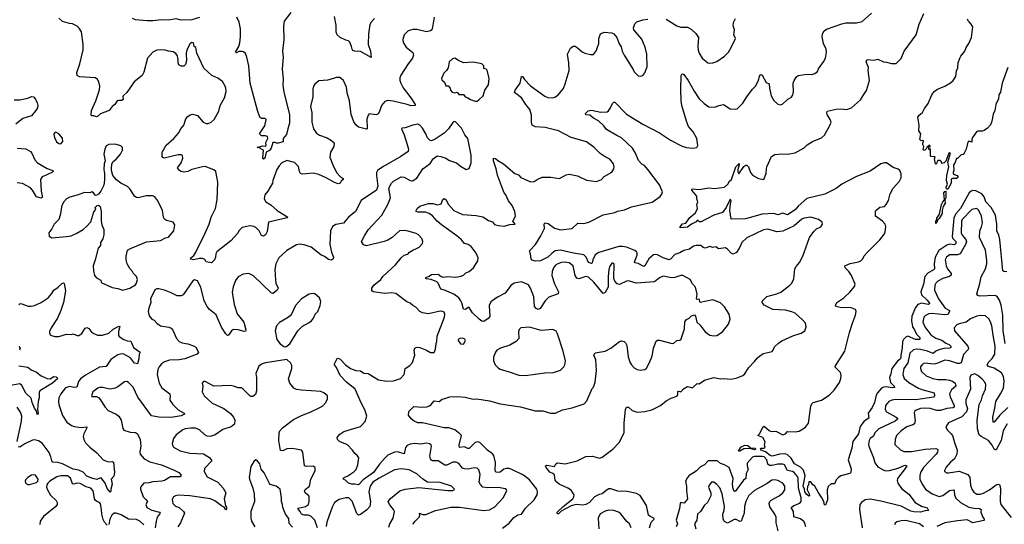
# Model space of a CAD drawing. Extents: x 1892934 to 2008621, y 567149 to 683290.
# Tile 243 of 256: x 1978312 to 1988459, y 641751 to 646950. Entities that reach past the tile are written whole.
import ezdxf

# ---------------------------------------------------------------- set-up
doc = ezdxf.new("R2010")
doc.units = 0

msp = doc.modelspace()

# ---------------------------------------------------------------- linework, layer by layer
at = {"layer": '0CON20XD'}
for points in [[(1980436, 646246), (1980431, 646265), (1980401, 646315), (1980355, 646349), (1980291, 646375), (1980210, 646451), (1980138, 646605), (1980128, 646665), (1980112, 646675), (1980103, 646713), (1980085, 646716), (1980065, 646702), (1980036, 646635), (1980027, 646605), (1980033, 646525), (1980021, 646489), (1980005, 646472), (1979975, 646472), (1979952, 646485), (1979944, 646504), (1979946, 646535), (1979938, 646578), (1979921, 646601), (1979895, 646619), (1979845, 646626), (1979813, 646637), (1979775, 646639), (1979725, 646636), (1979685, 646616), (1979630, 646555), (1979592, 646408), (1979576, 646374), (1979491, 646309), (1979415, 646199), (1979380, 646165), (1979374, 646155), (1979377, 646127), (1979365, 646116), (1979335, 646118), (1979317, 646113), (1979293, 646077), (1979264, 646055), (1979233, 646015), (1979145, 645981), (1979115, 645954), (1979105, 645950), (1979075, 645960), (1979055, 645958), (1979048, 645965), (1979051, 646015), (1979098, 646115), (1979134, 646226), (1979139, 646265), (1979129, 646309), (1979115, 646335), (1979095, 646351), (1978930, 646360), (1978906, 646375), (1978900, 646405), (1978931, 646495), (1978968, 646638), (1978966, 646695), (1978948, 646825), (1978925, 646864), (1978905, 646882), (1978855, 646908), (1978825, 646911), (1978755, 646933), (1978716, 646965)], [(1980165, 646971), (1980085, 646947), (1979975, 646946), (1979925, 646958), (1979845, 646946), (1979775, 646950), (1979685, 646938), (1979625, 646938), (1979505, 646950), (1979475, 646962)], [(1982584, 646976), (1982568, 646872), (1982558, 646845), (1982545, 646834), (1982504, 646826), (1982405, 646849), (1982365, 646850), (1982316, 646835), (1982276, 646795), (1982261, 646745), (1982264, 646715), (1982295, 646666), (1982365, 646611), (1982372, 646585), (1982360, 646555), (1982315, 646495), (1982241, 646379), (1982230, 646350), (1982229, 646325), (1982239, 646295), (1982265, 646248), (1982344, 646145), (1982388, 646075), (1982388, 646065), (1982345, 646061), (1982306, 646076), (1982161, 646111), (1982105, 646116), (1982075, 646106), (1982041, 646065), (1982020, 646005), (1982005, 645980), (1981985, 645970), (1981915, 645979), (1981904, 645965), (1981889, 645925), (1981894, 645835), (1981892, 645825), (1981885, 645821), (1981805, 645844), (1981775, 645866), (1981755, 645897), (1981728, 645975), (1981710, 646115), (1981687, 646197), (1981681, 646255), (1981649, 646325), (1981610, 646355), (1981575, 646353), (1981545, 646343), (1981485, 646328), (1981395, 646321), (1981354, 646286), (1981341, 646265), (1981334, 646235), (1981334, 646155), (1981310, 646055), (1981324, 645995), (1981323, 645895), (1981341, 645825), (1981372, 645782), (1981402, 645762), (1981482, 645732), (1981527, 645707), (1981553, 645683), (1981551, 645645), (1981516, 645584), (1981509, 645535), (1981538, 645455), (1981578, 645375), (1981614, 645335), (1981646, 645315), (1981646, 645305), (1981624, 645285), (1981614, 645265), (1981595, 645258), (1981555, 645272), (1981472, 645322), (1981395, 645354), (1981335, 645369), (1981265, 645363), (1981225, 645359), (1981205, 645366), (1981196, 645385), (1981186, 645436), (1981145, 645479), (1981065, 645498), (1981015, 645475), (1980986, 645445), (1980963, 645405), (1980920, 645295), (1980918, 645265), (1980871, 645185), (1980839, 645145), (1980831, 645105), (1980850, 645075), (1980902, 645042), (1980966, 644985), (1981065, 644924), (1981074, 644915), (1981070, 644910), (1980876, 644864), (1980861, 644769), (1980845, 644732), (1980825, 644720), (1980805, 644728), (1980781, 644775), (1980745, 644810), (1980725, 644820), (1980685, 644826), (1980605, 644809), (1980573, 644777), (1980557, 644747), (1980489, 644671), (1980345, 644560), (1980332, 644538), (1980331, 644505), (1980320, 644475), (1980290, 644445), (1980235, 644454), (1980219, 644479), (1980195, 644491), (1980165, 644491), (1980105, 644476), (1980073, 644483), (1980076, 644495), (1980108, 644522), (1980129, 644555), (1980221, 644745), (1980264, 644845), (1980284, 644915), (1980331, 645005), (1980348, 645095), (1980354, 645275), (1980334, 645385), (1980314, 645404), (1980225, 645438), (1980195, 645434), (1980085, 645407), (1980044, 645386), (1980005, 645379), (1979976, 645386), (1979958, 645398), (1979940, 645425), (1979976, 645474), (1979993, 645525), (1979991, 645551), (1979978, 645558), (1979945, 645559), (1979802, 645522), (1979789, 645529), (1979782, 645542), (1979781, 645585), (1979822, 645658), (1979900, 645725), (1979950, 645780), (1979972, 645825), (1980005, 645863), (1980025, 645927), (1980046, 645954), (1980069, 645971), (1980094, 645976), (1980145, 645963), (1980202, 645895), (1980235, 645881), (1980255, 645881), (1980285, 645894), (1980317, 645923), (1980363, 646007), (1980378, 646065), (1980424, 646145), (1980440, 646210), (1980436, 646246)], [(1981105, 647025), (1981038, 646935), (1981032, 646888), (1981035, 646745), (1981020, 646625), (1981027, 646565), (1981016, 646445), (1981027, 646337), (1981024, 646274), (1981034, 646204), (1981094, 645975), (1981092, 645885), (1981074, 645825), (1981063, 645767), (1981026, 645725), (1981028, 645692), (1980977, 645677), (1980958, 645678), (1980945, 645686), (1980922, 645685), (1980904, 645625), (1980885, 645604), (1980854, 645585), (1980839, 645525), (1980825, 645514), (1980819, 645519), (1980824, 645605), (1980775, 645632), (1980758, 645635), (1980815, 645649), (1980843, 645647), (1980852, 645655), (1980848, 645685), (1980869, 645725), (1980866, 645746), (1980845, 645753), (1980803, 645753), (1980782, 645775), (1980840, 645855), (1980852, 645922), (1980842, 645932), (1980805, 645933), (1980788, 645945), (1980762, 646015), (1980688, 646295), (1980673, 646475), (1980654, 646565), (1980638, 646602), (1980620, 646620), (1980605, 646624), (1980569, 646621), (1980545, 646610), (1980538, 646615), (1980571, 646675), (1980580, 646710), (1980588, 646775), (1980588, 646855), (1980573, 646925), (1980551, 646975)], [(1981968, 646962), (1981934, 646926), (1981921, 646899), (1981906, 646805), (1981902, 646695), (1981929, 646625), (1981935, 646560), (1981825, 646624), (1981765, 646626), (1981745, 646633), (1981737, 646645), (1981733, 646675), (1981715, 646720), (1981702, 646732), (1981675, 646738), (1981615, 646768), (1981585, 646793), (1981573, 646823), (1981572, 646895), (1981556, 646984)], [(1984803, 641715), (1984819, 641775), (1984850, 641805), (1984846, 641815), (1984811, 641831), (1984794, 641844), (1984772, 641945), (1984705, 642047), (1984668, 642068), (1984571, 642091), (1984475, 642093), (1984405, 642116), (1984385, 642116), (1984355, 642100), (1984316, 642065), (1984283, 642057), (1984236, 642034), (1984185, 641977), (1984145, 641954), (1984115, 641950), (1984046, 641956), (1983995, 641940), (1983894, 641886), (1983865, 641859), (1983855, 641861), (1983851, 641875), (1983914, 641936), (1984011, 642015), (1984024, 642035), (1984027, 642055), (1983994, 642104), (1983962, 642125), (1983872, 642165), (1983848, 642185), (1983832, 642205), (1983825, 642260), (1983808, 642275), (1983777, 642287), (1983738, 642335), (1983730, 642355), (1983745, 642360), (1983825, 642348), (1983838, 642375), (1983855, 642383), (1983935, 642374), (1983975, 642384), (1984056, 642404), (1984145, 642449), (1984214, 642454), (1984286, 642434), (1984315, 642443), (1984426, 642524), (1984490, 642595), (1984543, 642695), (1984540, 642795), (1984554, 642935), (1984565, 642959), (1984585, 642958), (1984625, 642924), (1984675, 642906), (1984755, 642914), (1984825, 642930), (1984915, 642977), (1984975, 643023), (1985025, 643050), (1985085, 643070), (1985094, 643085), (1985095, 643118), (1985105, 643122), (1985125, 643117), (1985152, 643148), (1985195, 643171), (1985245, 643156), (1985295, 643202), (1985315, 643200), (1985370, 643235), (1985465, 643263), (1985535, 643250), (1985563, 643253), (1985645, 643248), (1985705, 643259), (1985765, 643284), (1985785, 643302), (1985822, 643365), (1985885, 643428), (1985915, 643468), (1985936, 643484), (1985975, 643510), (1986065, 643532), (1986076, 643544), (1986091, 643579), (1986131, 643619), (1986165, 643642), (1986278, 643692), (1986365, 643720), (1986404, 643746), (1986416, 643785), (1986410, 643825), (1986384, 643855), (1986304, 643925), (1986271, 643941), (1986205, 643958), (1986074, 643964), (1985985, 644009), (1985963, 644035), (1985967, 644053), (1986012, 644098), (1986114, 644126), (1986155, 644144), (1986250, 644215), (1986268, 644235), (1986289, 644281), (1986301, 644385), (1986313, 644407), (1986350, 644450), (1986384, 644515), (1986453, 644705), (1986495, 644768), (1986524, 644796), (1986568, 644815), (1986587, 644843), (1986582, 644865), (1986545, 644892), (1986465, 644916), (1986395, 644904), (1986374, 644895), (1986295, 644827), (1986175, 644771), (1986115, 644766), (1986021, 644791), (1985979, 644785), (1985805, 644704), (1985754, 644656), (1985732, 644605), (1985698, 644552), (1985666, 644536), (1985644, 644545), (1985605, 644587), (1985585, 644600), (1985515, 644590), (1985485, 644611), (1985455, 644604), (1985425, 644614), (1985377, 644597), (1985355, 644604), (1985333, 644624), (1985285, 644625), (1985255, 644616), (1985215, 644585), (1985155, 644572), (1985115, 644549), (1985065, 644532), (1985018, 644482), (1985005, 644476), (1984945, 644498), (1984885, 644528), (1984865, 644532), (1984845, 644527), (1984796, 644485), (1984755, 644414), (1984745, 644408), (1984685, 644438), (1984655, 644444), (1984648, 644455), (1984677, 644525), (1984677, 644545), (1984669, 644559), (1984652, 644572), (1984565, 644605), (1984525, 644614), (1984485, 644615), (1984280, 644550), (1984242, 644528), (1984219, 644475), (1984213, 644446), (1984205, 644437), (1984175, 644448), (1984151, 644505), (1984125, 644528), (1984020, 644545), (1983885, 644576), (1983832, 644568), (1983795, 644543), (1983755, 644503), (1983678, 644465), (1983624, 644464), (1983594, 644474), (1983582, 644485), (1983578, 644535), (1983565, 644570), (1983627, 644635), (1983684, 644725), (1983720, 644800), (1983717, 644843), (1983723, 644857), (1983760, 644850), (1983825, 644802), (1983885, 644786), (1984005, 644799), (1984065, 644854), (1984125, 644852), (1984176, 644864), (1984325, 644940), (1984445, 644962), (1984474, 644976), (1984545, 644992), (1984617, 645023), (1984829, 645071), (1984911, 645129), (1984928, 645152), (1984936, 645175), (1984905, 645249), (1984785, 645408), (1984754, 645445), (1984725, 645463), (1984689, 645499), (1984658, 645575), (1984628, 645625), (1984515, 645732), (1984465, 645756), (1984359, 645819), (1984332, 645855), (1984278, 645908), (1984225, 645936), (1984187, 645965), (1984145, 645969), (1984144, 645985), (1984170, 646010), (1984205, 646019), (1984302, 645998), (1984365, 646001), (1984380, 646010), (1984395, 646030), (1984425, 646090), (1984435, 646100), (1984445, 646100), (1984565, 645978), (1984734, 645874), (1984905, 645786), (1985020, 645710), (1985138, 645648), (1985184, 645634), (1985253, 645627), (1985290, 645635), (1985302, 645655), (1985292, 645725), (1985252, 645795), (1985205, 645851), (1985184, 645904), (1985137, 646065), (1985130, 646115), (1985126, 646235), (1985129, 646375), (1985135, 646390), (1985145, 646392), (1985155, 646385), (1985201, 646325), (1985263, 646213), (1985316, 646135), (1985365, 646088), (1985415, 646054), (1985475, 646050), (1985516, 646066), (1985565, 646076), (1985635, 646033), (1985685, 646027), (1985705, 646033), (1985765, 646090), (1985805, 646157), (1985864, 646235), (1985894, 646265), (1985925, 646322), (1985935, 646368), (1985950, 646385), (1985965, 646378), (1986005, 646302), (1986035, 646288), (1986040, 646245), (1986057, 646165), (1986085, 646116), (1986125, 646080), (1986155, 646074), (1986175, 646084), (1986228, 646132), (1986265, 646152), (1986275, 646168), (1986286, 646205), (1986282, 646295), (1986292, 646325), (1986317, 646363), (1986335, 646374), (1986425, 646388), (1986475, 646386), (1986507, 646395), (1986533, 646415), (1986544, 646445), (1986596, 646515), (1986616, 646555), (1986626, 646615), (1986622, 646645), (1986595, 646705), (1986583, 646775), (1986586, 646805), (1986601, 646835), (1986627, 646853), (1986783, 646907), (1986825, 646916), (1986935, 646916), (1986995, 646931), (1987091, 647019)], [(1984758, 646668), (1984725, 646748), (1984640, 646845), (1984638, 646865), (1984651, 646909), (1984672, 646928), (1984735, 646949), (1984785, 646956)], [(1984975, 646954), (1985086, 646886), (1985125, 646874), (1985195, 646872), (1985232, 646852), (1985279, 646809), (1985309, 646765), (1985301, 646675), (1985304, 646635), (1985314, 646605), (1985345, 646553), (1985405, 646507), (1985425, 646501), (1985455, 646504), (1985495, 646520), (1985575, 646574), (1985616, 646614), (1985645, 646663), (1985688, 646755), (1985671, 646795), (1985677, 646845), (1985664, 646886), (1985669, 646921), (1985688, 646962)], [(1986541, 642081), (1986506, 642145), (1986483, 642163), (1986465, 642190), (1986445, 642190), (1986440, 642155), (1986430, 642145), (1986428, 642105), (1986448, 642065), (1986450, 642045), (1986445, 642040), (1986425, 642057), (1986404, 642085), (1986400, 642115), (1986385, 642145), (1986408, 642252), (1986389, 642309), (1986360, 642340), (1986298, 642375), (1986262, 642432), (1986221, 642471), (1986195, 642477), (1986145, 642474), (1986065, 642452), (1986045, 642461), (1985999, 642499), (1985954, 642515), (1985948, 642525), (1985954, 642536), (1985985, 642537), (1985993, 642545), (1985988, 642565), (1985995, 642600), (1985972, 642645), (1985920, 642665), (1985937, 642683), (1985974, 642756), (1985985, 642761), (1986035, 642718), (1986055, 642708), (1986105, 642712), (1986175, 642672), (1986205, 642682), (1986225, 642708), (1986305, 642704), (1986345, 642711), (1986409, 642751), (1986441, 642795), (1986465, 642970), (1986475, 642993), (1986488, 643005), (1986575, 643029), (1986655, 643082), (1986706, 643134), (1986759, 643211), (1986774, 643255), (1986777, 643285), (1986772, 643315), (1986714, 643375), (1986816, 643535), (1986865, 643728), (1986893, 643825), (1986925, 643905), (1986932, 643945), (1986924, 643965), (1986875, 643986), (1986785, 643983), (1986722, 643995), (1986718, 644005), (1986732, 644035), (1986805, 644084), (1986872, 644148), (1986915, 644202), (1986921, 644225), (1986884, 644314), (1986856, 644356), (1986819, 644395), (1986816, 644414), (1986872, 644438), (1986955, 644454), (1986982, 644465), (1987000, 644485), (1987015, 644518), (1987045, 644552), (1987177, 644683), (1987223, 644745), (1987231, 644765), (1987238, 644815), (1987231, 644845), (1987205, 644874), (1987130, 644925), (1987130, 644975), (1987134, 644986), (1987175, 645019), (1987225, 645027), (1987243, 645045), (1987264, 645086), (1987283, 645157), (1987314, 645215), (1987378, 645285), (1987395, 645320), (1987397, 645363), (1987383, 645395), (1987365, 645409), (1987315, 645427), (1987245, 645475), (1987225, 645476), (1987185, 645464), (1987075, 645390), (1986935, 645335), (1986785, 645256), (1986725, 645212), (1986609, 645151), (1986425, 645109), (1986335, 645029), (1986305, 644992), (1986225, 644941), (1986175, 644958), (1986125, 644940), (1986085, 644952), (1985963, 644947), (1985830, 644910), (1985792, 644898), (1985645, 644894), (1985632, 644985), (1985636, 645054), (1985644, 645085), (1985635, 645102), (1985592, 645015), (1985555, 644964), (1985464, 644936), (1985335, 644868), (1985318, 644868), (1985305, 644880), (1985295, 644880), (1985283, 644867), (1985235, 644843), (1985195, 644812), (1985120, 644805), (1985120, 644815), (1985144, 644846), (1985176, 644854), (1985218, 644912), (1985275, 644960), (1985297, 645005), (1985292, 645045), (1985302, 645075), (1985292, 645105), (1985292, 645132), (1985238, 645195), (1985241, 645209), (1985315, 645201), (1985413, 645217), (1985472, 645212), (1985575, 645224), (1985611, 645255), (1985628, 645285), (1985648, 645302), (1985693, 645435), (1985725, 645467), (1985728, 645455), (1985714, 645405), (1985714, 645384), (1985723, 645363), (1985775, 645438), (1985795, 645452), (1985805, 645452), (1985822, 645435), (1985843, 645375), (1985865, 645347), (1985925, 645313), (1985980, 645305), (1986006, 645364), (1986007, 645413), (1986013, 645435), (1986059, 645541), (1986095, 645560), (1986165, 645568), (1986226, 645564), (1986305, 645578), (1986395, 645631), (1986428, 645662), (1986483, 645695), (1986575, 645734), (1986605, 645759), (1986663, 645867), (1986674, 645895), (1986665, 645923), (1986632, 645975), (1986629, 645995), (1986634, 646006), (1986725, 646028), (1986775, 646032), (1986835, 646026), (1986885, 646041), (1986977, 646123), (1987010, 646180), (1987040, 646220), (1987071, 646325), (1987057, 646425), (1987059, 646459), (1987037, 646515), (1987045, 646540), (1987115, 646534), (1987156, 646544), (1987215, 646516), (1987245, 646513), (1987295, 646498), (1987335, 646498), (1987345, 646500), (1987395, 646550), (1987428, 646625), (1987550, 646795), (1987581, 646905), (1987631, 647015)], [(1988494, 646456), (1988437, 646295), (1988419, 646205), (1988404, 646175), (1988400, 646135), (1988372, 646078), (1988361, 646015), (1988344, 645976), (1988331, 645905), (1988315, 645867), (1988287, 645833), (1988251, 645809), (1988233, 645803), (1988185, 645802), (1988174, 645796), (1988130, 645735), (1988123, 645713), (1988125, 645690), (1988095, 645698), (1988082, 645688), (1988067, 645615), (1988046, 645574), (1988035, 645562), (1988015, 645558), (1987975, 645520), (1987965, 645520), (1987948, 645472), (1987935, 645455), (1987938, 645395), (1987931, 645375), (1987933, 645365), (1987944, 645355), (1987974, 645344), (1987981, 645335), (1987979, 645325), (1987965, 645315), (1987925, 645314), (1987912, 645308), (1987910, 645265), (1987878, 645205), (1987863, 645203), (1987859, 645225), (1987874, 645255), (1987863, 645295), (1987865, 645345), (1987887, 645435), (1987878, 645482), (1987906, 645575), (1987895, 645580), (1987888, 645575), (1987857, 645493), (1987840, 645475), (1987815, 645470), (1987810, 645485), (1987795, 645500), (1987775, 645500), (1987765, 645480), (1987760, 645465), (1987755, 645460), (1987750, 645465), (1987740, 645515), (1987748, 645538), (1987705, 645540), (1987700, 645545), (1987700, 645615), (1987695, 645620), (1987685, 645610), (1987680, 645615), (1987682, 645638), (1987700, 645645), (1987688, 645658), (1987660, 645635), (1987658, 645622), (1987640, 645605), (1987633, 645603), (1987623, 645613), (1987630, 645645), (1987620, 645665), (1987620, 645685), (1987628, 645695), (1987617, 645707), (1987602, 645702), (1987590, 645715), (1987600, 645775), (1987578, 645805), (1987583, 645865), (1987568, 645945), (1987582, 645965), (1987617, 645993), (1987636, 646035), (1987676, 646085), (1987712, 646175), (1987735, 646209), (1987772, 646235), (1987845, 646264), (1987905, 646299), (1987932, 646325), (1987958, 646365), (1987967, 646423), (1987979, 646455), (1987982, 646505), (1988001, 646555), (1988011, 646575), (1988052, 646625), (1988065, 646665), (1988092, 646705), (1988120, 646765), (1988134, 646875), (1988119, 646905), (1988097, 646927), (1988079, 646945), (1988086, 646955)], [(1983288, 641712), (1983355, 641762), (1983405, 641822), (1983445, 641850), (1983485, 641856), (1983525, 641917), (1983615, 642004), (1983646, 642055), (1983649, 642085), (1983640, 642115), (1983565, 642210), (1983505, 642257), (1983385, 642315), (1983355, 642325), (1983325, 642327), (1983302, 642318), (1983265, 642288), (1983245, 642285), (1983220, 642290), (1983212, 642305), (1983217, 642387), (1983199, 642459), (1983186, 642476), (1983133, 642515), (1983055, 642595), (1983035, 642601), (1983007, 642593), (1982945, 642532), (1982931, 642531), (1982895, 642548), (1982844, 642544), (1982840, 642565), (1982864, 642665), (1982848, 642685), (1982795, 642725), (1982735, 642747), (1982685, 642747), (1982465, 642798), (1982415, 642797), (1982378, 642815), (1982347, 642837), (1982318, 642875), (1982322, 642915), (1982375, 642966), (1982465, 642959), (1982508, 642962), (1982535, 642972), (1982554, 642985), (1982585, 643022), (1982635, 643018), (1982665, 643042), (1982695, 643046), (1982745, 643064), (1982825, 643069), (1982902, 643062), (1982985, 643041), (1983024, 643044), (1983155, 643024), (1983265, 642991), (1983473, 642963), (1983625, 642920), (1983705, 642919), (1983783, 642897), (1983834, 642896), (1983905, 642931), (1984005, 642951), (1984128, 642992), (1984157, 643025), (1984211, 643149), (1984226, 643164), (1984242, 643215), (1984258, 643335), (1984249, 643445), (1984230, 643495), (1984241, 643519), (1984345, 643534), (1984405, 643566), (1984495, 643633), (1984515, 643640), (1984540, 643635), (1984555, 643622), (1984569, 643595), (1984584, 643476), (1984604, 643415), (1984617, 643395), (1984645, 643363), (1984675, 643347), (1984705, 643340), (1984755, 643347), (1984770, 643360), (1984797, 643403), (1984824, 643466), (1984835, 643500), (1984844, 643565), (1984873, 643637), (1984885, 643647), (1984905, 643649), (1985035, 643614), (1985055, 643619), (1985084, 643646), (1985115, 643647), (1985125, 643653), (1985164, 643765), (1985167, 643837), (1985185, 643863), (1985212, 643875), (1985235, 643900), (1985265, 643908), (1985276, 643896), (1985292, 643835), (1985325, 643804), (1985376, 643735), (1985425, 643701), (1985465, 643693), (1985495, 643696), (1985555, 643735), (1985616, 643814), (1985634, 643865), (1985624, 643915), (1985575, 643991), (1985535, 644032), (1985455, 644064), (1985325, 644038), (1985315, 644070), (1985295, 644068), (1985288, 644075), (1985294, 644124), (1985278, 644195), (1985245, 644228), (1985223, 644275), (1985145, 644314), (1985125, 644314), (1985065, 644295), (1985028, 644292), (1984945, 644308), (1984905, 644291), (1984855, 644251), (1984805, 644245), (1984665, 644235), (1984585, 644259), (1984565, 644256), (1984495, 644223), (1984469, 644229), (1984444, 644255), (1984434, 644285), (1984439, 644435), (1984425, 644443), (1984415, 644441), (1984395, 644412), (1984384, 644375), (1984375, 644305), (1984375, 644195), (1984345, 644138), (1984325, 644129), (1984228, 644245), (1984175, 644296), (1984145, 644305), (1984075, 644282), (1984055, 644286), (1984036, 644316), (1984016, 644415), (1983974, 644444), (1983928, 644452), (1983895, 644448), (1983858, 644435), (1983835, 644421), (1983813, 644395), (1983798, 644355), (1983796, 644315), (1983822, 644228), (1983864, 644145), (1983861, 644125), (1983765, 644091), (1983727, 644053), (1983676, 643974), (1983655, 643966), (1983635, 643973), (1983616, 643995), (1983610, 644095), (1983575, 644184), (1983555, 644218), (1983485, 644249), (1983409, 644235), (1983375, 644211), (1983315, 644134), (1983235, 644092), (1983168, 644042), (1983150, 644005), (1983157, 643893), (1983139, 643871), (1983095, 643842), (1983075, 643844), (1983048, 643865), (1982980, 643930), (1982945, 643986), (1982935, 643986), (1982905, 643964), (1982885, 643969), (1982868, 644032), (1982860, 644055), (1982837, 644085), (1982785, 644123), (1982690, 644165), (1982653, 644173), (1982625, 644234), (1982611, 644251), (1982553, 644273), (1982505, 644282), (1982499, 644285), (1982499, 644295), (1982533, 644307), (1982556, 644324), (1982625, 644328), (1982655, 644306), (1982675, 644299), (1982724, 644304), (1982805, 644296), (1982863, 644307), (1982885, 644318), (1982909, 644341), (1982944, 644356), (1982988, 644392), (1983034, 644465), (1983036, 644495), (1983015, 644545), (1982966, 644615), (1982935, 644634), (1982895, 644643), (1982865, 644682), (1982816, 644725), (1982658, 644835), (1982616, 644876), (1982565, 644930), (1982532, 644952), (1982495, 644966), (1982415, 644966), (1982398, 644975), (1982397, 644985), (1982409, 645005), (1982435, 645028), (1982525, 645058), (1982575, 645056), (1982615, 645044), (1982645, 645048), (1982656, 645054), (1982673, 645097), (1982685, 645109), (1982705, 645098), (1982732, 645045), (1982786, 644986), (1982875, 644944), (1983015, 644934), (1983085, 644920), (1983145, 644882), (1983185, 644866), (1983205, 644841), (1983245, 644829), (1983305, 644824), (1983365, 644841), (1983418, 644845), (1983393, 644875), (1983422, 644925), (1983416, 644975), (1983386, 645035), (1983349, 645085), (1983321, 645145), (1983304, 645165), (1983277, 645237), (1983235, 645348), (1983223, 645415), (1983194, 645495), (1983196, 645524), (1983215, 645521), (1983238, 645498), (1983297, 645465), (1983415, 645366), (1983452, 645352), (1983475, 645324), (1983575, 645278), (1983615, 645282), (1983645, 645304), (1983695, 645326), (1983785, 645328), (1983875, 645314), (1983945, 645351), (1983975, 645358), (1984061, 645341), (1984155, 645296), (1984255, 645284), (1984308, 645302), (1984336, 645334), (1984415, 645380), (1984436, 645415), (1984438, 645435), (1984430, 645465), (1984395, 645513), (1984345, 645536), (1984295, 645571), (1984232, 645635), (1984155, 645691), (1983997, 645735), (1983864, 645804), (1983729, 645839), (1983627, 645847), (1983594, 645864), (1983587, 645895), (1983587, 645965), (1983569, 646025), (1983528, 646075), (1983485, 646146), (1983411, 646201), (1983417, 646223), (1983471, 646295), (1983485, 646364), (1983495, 646365), (1983513, 646333), (1983575, 646268), (1983725, 646161), (1983755, 646149), (1983805, 646146), (1983834, 646156), (1983863, 646177), (1983915, 646240), (1983935, 646288), (1983974, 646426), (1983971, 646505), (1983958, 646595), (1983987, 646655), (1984015, 646677), (1984035, 646676), (1984058, 646665), (1984110, 646620), (1984135, 646606), (1984195, 646590), (1984225, 646593), (1984255, 646632), (1984264, 646655), (1984280, 646705), (1984282, 646755), (1984296, 646804), (1984335, 646821), (1984415, 646814), (1984435, 646803), (1984467, 646767), (1984491, 646701), (1984512, 646672), (1984522, 646625), (1984542, 646585), (1984635, 646438), (1984645, 646412), (1984685, 646372), (1984705, 646367), (1984734, 646376), (1984756, 646404), (1984779, 646465), (1984776, 646596), (1984758, 646668)], [(1983005, 646110), (1983025, 646112), (1983045, 646124), (1983087, 646165), (1983107, 646225), (1983145, 646278), (1983150, 646345), (1983131, 646431), (1983121, 646441), (1983097, 646447), (1983094, 646475), (1983075, 646494), (1982985, 646513), (1982887, 646507), (1982835, 646528), (1982795, 646552), (1982772, 646548), (1982738, 646515), (1982727, 646453), (1982710, 646425), (1982682, 646398), (1982660, 646345), (1982662, 646332), (1982690, 646305), (1982705, 646270), (1982728, 646268), (1982750, 646245), (1982753, 646223), (1982770, 646205), (1982795, 646198), (1982822, 646202), (1982838, 646178), (1982885, 646178), (1982902, 646155), (1982932, 646145), (1982957, 646127), (1983005, 646110)], [(1978255, 646126), (1978315, 646125), (1978395, 646142), (1978435, 646158), (1978455, 646154), (1978475, 646132), (1978494, 646095), (1978499, 646065), (1978497, 646043), (1978480, 646015), (1978435, 645960), (1978345, 645932), (1978272, 645875)], [(1982359, 645291), (1982404, 645316), (1982468, 645412), (1982543, 645467), (1982575, 645517), (1982615, 645547), (1982652, 645542), (1982705, 645522), (1982740, 645500), (1982813, 645475), (1982855, 645441), (1982915, 645408), (1982943, 645417), (1982966, 645475), (1982964, 645555), (1982931, 645725), (1982900, 645765), (1982864, 645834), (1982805, 645897), (1982785, 645900), (1982775, 645892), (1982730, 645825), (1982688, 645782), (1982595, 645719), (1982555, 645703), (1982542, 645705), (1982514, 645734), (1982499, 645775), (1982464, 645834), (1982435, 645862), (1982414, 645874), (1982363, 645865), (1982285, 645836), (1982255, 645832), (1982248, 645825), (1982274, 645764), (1982306, 645665), (1982319, 645615), (1982315, 645592), (1982241, 645539), (1982055, 645435), (1982000, 645395), (1981989, 645375), (1981988, 645345), (1982004, 645235), (1981990, 645195), (1981832, 645088), (1981774, 644975), (1981701, 644915), (1981649, 644855), (1981571, 644839), (1981535, 644820), (1981516, 644775), (1981508, 644635), (1981527, 644555), (1981546, 644505), (1981543, 644485), (1981525, 644471), (1981495, 644481), (1981455, 644511), (1981415, 644526), (1981316, 644605), (1981245, 644632), (1981195, 644636), (1981165, 644630), (1981065, 644573), (1980984, 644495), (1980952, 644435), (1980941, 644375), (1980950, 644265), (1980953, 644235), (1980976, 644185), (1980964, 644165), (1980925, 644128), (1980905, 644136), (1980722, 644312), (1980675, 644334), (1980615, 644328), (1980565, 644300), (1980535, 644264), (1980512, 644198), (1980502, 644142), (1980521, 644015), (1980555, 643921), (1980622, 643835), (1980642, 643755), (1980638, 643742), (1980625, 643739), (1980565, 643756), (1980515, 643758), (1980494, 643746), (1980465, 643699), (1980455, 643696), (1980435, 643712), (1980393, 643783), (1980338, 643908), (1980269, 643965), (1980245, 643995), (1980214, 644054), (1980178, 644195), (1980145, 644261), (1980115, 644271), (1980095, 644261), (1979996, 644115), (1979978, 644105), (1979935, 644104), (1979875, 644136), (1979805, 644164), (1979745, 644176), (1979724, 644176), (1979704, 644166), (1979662, 644075), (1979664, 644035), (1979643, 643977), (1979638, 643945), (1979645, 643898), (1979673, 643865), (1979697, 643855), (1979725, 643824), (1979765, 643796), (1979851, 643781), (1979875, 643771), (1979890, 643750), (1979927, 643667), (1979956, 643635), (1979985, 643621), (1980045, 643611), (1980105, 643591), (1980126, 643575), (1980156, 643524), (1980142, 643505), (1980013, 643457), (1979955, 643445), (1979855, 643443), (1979806, 643426), (1979775, 643403), (1979749, 643375), (1979735, 643345), (1979730, 643295), (1979750, 643205), (1979778, 643158), (1979858, 643095), (1979864, 643075), (1979860, 643030), (1979889, 642985), (1979945, 642932), (1980008, 642895), (1980012, 642885), (1979975, 642869), (1979875, 642852), (1979745, 642856), (1979669, 642869), (1979531, 643061), (1979481, 643165), (1979434, 643214), (1979415, 643224), (1979391, 643219), (1979325, 643166), (1979295, 643153), (1979245, 643143), (1979165, 643162), (1979135, 643162), (1979117, 643155), (1979067, 643115), (1979053, 643075), (1979057, 643067), (1979105, 643067), (1979125, 643057), (1979146, 643035), (1979190, 642960), (1979225, 642924), (1979305, 642886), (1979335, 642864), (1979359, 642825), (1979375, 642740), (1979385, 642722), (1979452, 642702), (1979505, 642696), (1979525, 642683), (1979554, 642625), (1979561, 642555), (1979552, 642498), (1979554, 642475), (1979594, 642425), (1979655, 642394), (1979775, 642364), (1979905, 642310), (1979951, 642285), (1979975, 642257), (1979965, 642242), (1979865, 642239), (1979805, 642203), (1979777, 642195), (1979685, 642190), (1979645, 642178), (1979592, 642175), (1979559, 642135), (1979556, 642115), (1979584, 642035), (1979613, 642007), (1979628, 641988), (1979613, 641955), (1979623, 641925), (1979675, 641897), (1979753, 641875), (1979760, 641865), (1979728, 641825), (1979718, 641785), (1979710, 641715)], [(1978735, 645671), (1978756, 645694), (1978755, 645728), (1978716, 645775), (1978685, 645792), (1978672, 645785), (1978664, 645766), (1978671, 645735), (1978692, 645692), (1978715, 645676), (1978735, 645671)], [(1978285, 645626), (1978375, 645621), (1978423, 645593), (1978439, 645575), (1978470, 645505), (1978495, 645474), (1978597, 645417), (1978653, 645395), (1978659, 645385), (1978652, 645378), (1978592, 645352), (1978545, 645331), (1978526, 645305), (1978535, 645185), (1978545, 645135), (1978543, 645117), (1978535, 645110), (1978486, 645125), (1978446, 645195), (1978425, 645219), (1978342, 645262), (1978285, 645269)], [(1979375, 644162), (1979448, 644185), (1979505, 644220), (1979517, 644235), (1979527, 644275), (1979517, 644305), (1979484, 644334), (1979475, 644357), (1979448, 644388), (1979419, 644435), (1979408, 644475), (1979408, 644515), (1979422, 644575), (1979455, 644594), (1979620, 644660), (1979765, 644674), (1979815, 644701), (1979845, 644710), (1979900, 644775), (1979910, 644835), (1979894, 644864), (1979825, 644882), (1979806, 644896), (1979794, 644915), (1979784, 644985), (1979735, 645085), (1979705, 645126), (1979684, 645134), (1979615, 645134), (1979535, 645116), (1979515, 645119), (1979500, 645130), (1979448, 645208), (1979425, 645231), (1979356, 645266), (1979310, 645300), (1979272, 645345), (1979258, 645395), (1979258, 645415), (1979262, 645465), (1979275, 645490), (1979305, 645512), (1979352, 645565), (1979372, 645605), (1979372, 645635), (1979355, 645652), (1979295, 645669), (1979230, 645665), (1979205, 645649), (1979189, 645615), (1979179, 645565), (1979192, 645495), (1979183, 645465), (1979180, 645405), (1979188, 645365), (1979187, 645297), (1979178, 645245), (1979148, 645185), (1979126, 645154), (1979102, 645138), (1979091, 645141), (1979073, 645165), (1979055, 645178), (1979035, 645168), (1978979, 645171), (1978905, 645141), (1978829, 645121), (1978796, 645104), (1978768, 645075), (1978746, 645035), (1978731, 644935), (1978715, 644893), (1978666, 644845), (1978644, 644796), (1978612, 644755), (1978615, 644720), (1978645, 644704), (1978795, 644716), (1978842, 644725), (1978900, 644750), (1978965, 644790), (1979005, 644824), (1979045, 644868), (1979075, 644972), (1979097, 644993), (1979090, 645015), (1979110, 645035), (1979125, 645040), (1979140, 645025), (1979152, 644975), (1979152, 644875), (1979158, 644835), (1979178, 644788), (1979180, 644735), (1979168, 644692), (1979146, 644655), (1979144, 644625), (1979121, 644595), (1979091, 644475), (1979069, 644415), (1979072, 644362), (1979084, 644315), (1979105, 644289), (1979149, 644265), (1979152, 644245), (1979159, 644239), (1979265, 644191), (1979325, 644180), (1979375, 644162)], [(1982370, 641750), (1982367, 641755), (1982388, 641785), (1982430, 641825), (1982436, 641846), (1982433, 641867), (1982464, 641854), (1982496, 641854), (1982597, 641893), (1982755, 641929), (1982845, 641927), (1983095, 641892), (1983155, 641901), (1983210, 641930), (1983294, 642025), (1983333, 642095), (1983330, 642105), (1983314, 642116), (1983245, 642131), (1983135, 642127), (1983085, 642135), (1983061, 642161), (1983047, 642185), (1983056, 642265), (1983043, 642313), (1983025, 642329), (1982995, 642332), (1982935, 642319), (1982895, 642322), (1982875, 642330), (1982838, 642378), (1982812, 642392), (1982775, 642392), (1982715, 642362), (1982695, 642360), (1982625, 642406), (1982565, 642407), (1982555, 642412), (1982545, 642425), (1982540, 642455), (1982556, 642556), (1982551, 642571), (1982535, 642582), (1982505, 642586), (1982445, 642576), (1982385, 642585), (1982335, 642577), (1982305, 642562), (1982288, 642542), (1982275, 642479), (1982207, 642497), (1982175, 642494), (1982105, 642465), (1982071, 642429), (1982019, 642371), (1981958, 642285), (1981851, 642209), (1981805, 642159), (1981765, 642166), (1981734, 642164), (1981700, 642175), (1981673, 642203), (1981648, 642215), (1981647, 642225), (1981656, 642235), (1981695, 642252), (1981757, 642293), (1981779, 642315), (1981798, 642365), (1981806, 642435), (1981795, 642456), (1981765, 642481), (1981742, 642515), (1981689, 642569), (1981609, 642605), (1981586, 642625), (1981584, 642645), (1981610, 642680), (1981654, 642706), (1981825, 642760), (1981871, 642809), (1981890, 642865), (1981873, 642925), (1981832, 643002), (1981768, 643145), (1981681, 643215), (1981616, 643285), (1981577, 643367), (1981557, 643395), (1981557, 643405), (1981585, 643458), (1981595, 643462), (1981615, 643453), (1981669, 643395), (1981723, 643355), (1981777, 643337), (1981825, 643332), (1981859, 643309), (1981904, 643304), (1982010, 643240), (1982096, 643226), (1982165, 643231), (1982238, 643255), (1982274, 643296), (1982285, 643358), (1982332, 643388), (1982360, 643420), (1982384, 643495), (1982378, 643545), (1982384, 643566), (1982404, 643576), (1982435, 643574), (1982506, 643546), (1982545, 643522), (1982585, 643520), (1982598, 643555), (1982603, 643613), (1982611, 643635), (1982615, 643690), (1982689, 643885), (1982694, 643915), (1982685, 643936), (1982674, 643944), (1982645, 643947), (1982525, 643919), (1982465, 643929), (1982435, 643945), (1982395, 643990), (1982365, 644004), (1982335, 644031), (1982303, 644043), (1982190, 644130), (1982145, 644135), (1982075, 644128), (1981956, 644146), (1981940, 644155), (1981941, 644185), (1981961, 644215), (1982034, 644275), (1982056, 644305), (1982185, 644425), (1982245, 644498), (1982276, 644524), (1982313, 644535), (1982329, 644555), (1982363, 644577), (1982402, 644592), (1982430, 644605), (1982464, 644646), (1982466, 644665), (1982456, 644695), (1982422, 644732), (1982397, 644747), (1982315, 644772), (1982275, 644779), (1982225, 644774), (1982151, 644705), (1982105, 644677), (1982068, 644665), (1981885, 644622), (1981855, 644630), (1981836, 644665), (1981864, 644725), (1981905, 644785), (1982043, 644935), (1982106, 645045), (1982132, 645115), (1982116, 645215), (1982143, 645267), (1982163, 645287), (1982245, 645332), (1982275, 645326), (1982335, 645292), (1982359, 645291)], [(1988485, 644354), (1988455, 644356), (1988445, 644364), (1988412, 644685), (1988401, 644731), (1988383, 644775), (1988382, 644845), (1988367, 644935), (1988322, 645015), (1988268, 645075), (1988251, 645125), (1988227, 645157), (1988165, 645186), (1988135, 645190), (1988117, 645185), (1988097, 645165), (1988006, 645004), (1987955, 644945), (1987939, 644905), (1987921, 644715), (1987929, 644695), (1987960, 644665), (1987960, 644645), (1987945, 644632), (1987896, 644636), (1987865, 644628), (1987785, 644571), (1987748, 644505), (1987736, 644435), (1987740, 644385), (1987725, 644369), (1987675, 644343), (1987640, 644305), (1987626, 644224), (1987598, 644145), (1987605, 644115), (1987665, 644059), (1987692, 644025), (1987675, 644015), (1987605, 644028), (1987567, 644015), (1987545, 643986), (1987505, 643894), (1987503, 643847), (1987512, 643785), (1987534, 643755), (1987555, 643710), (1987587, 643675), (1987590, 643660), (1987585, 643654), (1987545, 643655), (1987465, 643691), (1987447, 643683), (1987420, 643655), (1987411, 643635), (1987408, 643565), (1987391, 643495), (1987391, 643465), (1987386, 643454), (1987357, 643433), (1987300, 643355), (1987289, 643301), (1987275, 643265), (1987285, 643214), (1987325, 643175), (1987329, 643161), (1987305, 643156), (1987243, 643167), (1987213, 643165), (1987195, 643155), (1987151, 643105), (1987138, 643082), (1987121, 643005), (1987098, 642955), (1987057, 642895), (1987064, 642845), (1987015, 642815), (1986982, 642768), (1986970, 642745), (1986958, 642685), (1986898, 642605), (1986889, 642535), (1986849, 642415), (1986882, 642322), (1986876, 642284), (1986866, 642274), (1986775, 642250), (1986750, 642235), (1986725, 642210), (1986717, 642183), (1986705, 642170), (1986675, 642170), (1986645, 642140), (1986632, 642105), (1986638, 642005), (1986615, 641948), (1986605, 641952), (1986598, 641985), (1986579, 642025), (1986541, 642081)], [(1987755, 644850), (1987753, 644875), (1987762, 644888), (1987765, 644906), (1987792, 644945), (1987812, 645045), (1987825, 645072), (1987844, 645095), (1987837, 645165), (1987845, 645180), (1987855, 645182), (1987857, 645115), (1987846, 645095), (1987851, 645059), (1987830, 645025), (1987819, 644985), (1987820, 644955), (1987789, 644901), (1987770, 644885), (1987765, 644860), (1987755, 644850)], [(1988469, 643615), (1988446, 643745), (1988445, 643905), (1988425, 644010), (1988409, 644059), (1988385, 644098), (1988365, 644110), (1988205, 644102), (1988185, 644108), (1988175, 644125), (1988208, 644232), (1988219, 644301), (1988265, 644385), (1988278, 644435), (1988279, 644469), (1988264, 644575), (1988202, 644705), (1988208, 644775), (1988225, 644817), (1988233, 644857), (1988224, 644925), (1988195, 644986), (1988175, 645006), (1988125, 644995), (1988025, 644892), (1988017, 644875), (1988015, 644755), (1988025, 644729), (1988064, 644684), (1988068, 644665), (1988060, 644635), (1988003, 644537), (1987975, 644529), (1987895, 644529), (1987863, 644505), (1987851, 644475), (1987859, 644415), (1987872, 644385), (1987913, 644335), (1987913, 644317), (1987895, 644303), (1987825, 644283), (1987775, 644255), (1987752, 644235), (1987742, 644215), (1987740, 644165), (1987780, 644075), (1987849, 643979), (1987894, 643955), (1987895, 643945), (1987876, 643914), (1987845, 643908), (1987715, 643922), (1987681, 643919), (1987647, 643903), (1987630, 643885), (1987621, 643835), (1987640, 643785), (1987701, 643705), (1987755, 643668), (1987815, 643649), (1987858, 643618), (1987890, 643605), (1987909, 643585), (1987908, 643572), (1987895, 643565), (1987835, 643561), (1987785, 643549), (1987755, 643535), (1987725, 643511), (1987666, 643535), (1987595, 643551), (1987555, 643555), (1987522, 643548), (1987485, 643515), (1987464, 643416), (1987424, 643355), (1987414, 643295), (1987427, 643255), (1987474, 643214), (1987574, 643154), (1987610, 643140), (1987735, 643105), (1987739, 643075), (1987729, 643061), (1987546, 643034), (1987342, 643038), (1987301, 643029), (1987268, 643015), (1987234, 642975), (1987230, 642935), (1987245, 642909), (1987346, 642855), (1987358, 642845), (1987358, 642835), (1987334, 642815), (1987165, 642735), (1987123, 642695), (1987110, 642660), (1987078, 642635), (1987068, 642615), (1987061, 642575), (1987063, 642555), (1987111, 642435), (1987124, 642385), (1987155, 642343), (1987209, 642311), (1987235, 642301), (1987275, 642305), (1987365, 642330), (1987435, 642359), (1987454, 642355), (1987437, 642325), (1987358, 642225), (1987354, 642204), (1987361, 642175), (1987400, 642120), (1987475, 642063), (1987539, 641975), (1987605, 641937), (1987665, 641921), (1987679, 641895), (1987645, 641891), (1987595, 641875), (1987525, 641879), (1987495, 641887), (1987395, 641939), (1987185, 641991), (1987075, 642010), (1987025, 642002), (1986986, 641975), (1986971, 641955), (1986967, 641903), (1986994, 641715)], [(1978306, 644014), (1978314, 644026), (1978335, 644024), (1978399, 643999), (1978432, 643998), (1978466, 644004), (1978533, 644035), (1978605, 644084), (1978645, 644129), (1978665, 644164), (1978710, 644195), (1978745, 644232), (1978765, 644240), (1978772, 644232), (1978784, 644155), (1978763, 644035), (1978738, 643955), (1978702, 643875), (1978638, 643775), (1978621, 643739), (1978619, 643725), (1978628, 643705), (1978640, 643695), (1978675, 643687), (1978717, 643687), (1978795, 643709), (1978845, 643707), (1978865, 643712), (1978905, 643697), (1978923, 643697), (1978954, 643716), (1978988, 643772), (1979005, 643778), (1979025, 643769), (1979055, 643728), (1979115, 643701), (1979165, 643700), (1979231, 643721), (1979275, 643761), (1979335, 643791), (1979345, 643788), (1979331, 643739), (1979331, 643705), (1979338, 643685), (1979385, 643654), (1979421, 643641), (1979457, 643637), (1979485, 643572), (1979553, 643525), (1979543, 643505), (1979539, 643455), (1979526, 643404), (1979495, 643411), (1979456, 643466), (1979385, 643504), (1979365, 643508), (1979325, 643498), (1979252, 643448), (1979205, 643378), (1979135, 643369), (1978992, 643288), (1978940, 643250), (1978917, 643223), (1978902, 643165), (1978875, 643160), (1978825, 643172), (1978785, 643156), (1978735, 643095), (1978717, 643055), (1978712, 643015), (1978715, 642985), (1978755, 642871), (1978799, 642805), (1978845, 642770), (1978875, 642759), (1978945, 642749), (1979004, 642754), (1979004, 642745), (1978972, 642685), (1978966, 642655), (1978972, 642625), (1978992, 642592), (1979035, 642546), (1979107, 642487), (1979173, 642415), (1979225, 642395), (1979270, 642400), (1979280, 642390), (1979289, 642285), (1979282, 642248), (1979254, 642215), (1979264, 642165), (1979251, 642115), (1979252, 642088), (1979246, 642084), (1979215, 642121), (1979194, 642174), (1979155, 642227), (1979145, 642230), (1979106, 642214), (1979064, 642224), (1979005, 642249), (1978965, 642290), (1978922, 642308), (1978865, 642320), (1978755, 642375), (1978705, 642388), (1978655, 642391), (1978645, 642404), (1978635, 642445), (1978615, 642490), (1978545, 642586), (1978505, 642612), (1978465, 642621), (1978445, 642619), (1978365, 642582), (1978315, 642546), (1978298, 642548)], [(1981055, 643580), (1981095, 643612), (1981177, 643745), (1981226, 643794), (1981295, 643829), (1981321, 643849), (1981341, 643875), (1981359, 643915), (1981384, 643945), (1981408, 644005), (1981416, 644046), (1981401, 644085), (1981355, 644126), (1981335, 644130), (1981295, 644124), (1981218, 644075), (1981155, 644004), (1981114, 643915), (1981101, 643899), (1981073, 643877), (1980989, 643831), (1980958, 643795), (1980944, 643745), (1980962, 643655), (1980995, 643612), (1981035, 643582), (1981055, 643580)], [(1988495, 642955), (1988414, 642876), (1988355, 642803), (1988343, 642805), (1988340, 642855), (1988363, 642947), (1988373, 643017), (1988421, 643095), (1988449, 643155), (1988458, 643225), (1988451, 643275), (1988431, 643311), (1988355, 643359), (1988295, 643377), (1988283, 643393), (1988301, 643425), (1988335, 643461), (1988363, 643505), (1988364, 643585), (1988349, 643679), (1988329, 643795), (1988316, 643836), (1988299, 643869), (1988265, 643898), (1988215, 643903), (1988175, 643896), (1988111, 643869), (1988067, 643833), (1987995, 643817), (1987971, 643805), (1987942, 643775), (1987944, 643745), (1988083, 643585), (1988089, 643565), (1988085, 643552), (1988039, 643501), (1988016, 643415), (1987995, 643407), (1987975, 643408), (1987895, 643435), (1987845, 643441), (1987765, 643408), (1987735, 643402), (1987635, 643410), (1987612, 643398), (1987597, 643375), (1987595, 643355), (1987606, 643325), (1987655, 643282), (1987722, 643252), (1987773, 643243), (1987855, 643244), (1987895, 643237), (1987925, 643225), (1987951, 643205), (1987960, 643175), (1987914, 643136), (1987894, 643095), (1987901, 643065), (1987942, 642975), (1987943, 642957), (1987929, 642951), (1987865, 642945), (1987803, 642923), (1987765, 642925), (1987695, 642945), (1987635, 642948), (1987595, 642944), (1987551, 642929), (1987535, 642915), (1987529, 642901), (1987542, 642822), (1987532, 642788), (1987515, 642775), (1987456, 642755), (1987395, 642713), (1987349, 642665), (1987334, 642625), (1987330, 642575), (1987390, 642520), (1987425, 642503), (1987503, 642503), (1987643, 642527), (1987755, 642532), (1987771, 642525), (1987774, 642514), (1987771, 642495), (1987758, 642475), (1987627, 642335), (1987595, 642285), (1987588, 642255), (1987590, 642215), (1987612, 642165), (1987648, 642115), (1987715, 642067), (1987788, 642038), (1987825, 642048), (1987895, 642101), (1987935, 642106), (1987942, 642095), (1987945, 642055), (1987959, 642019), (1988006, 641975), (1988095, 641929), (1988145, 641917), (1988202, 641915), (1988221, 641905), (1988218, 641875), (1988236, 641826), (1988250, 641805), (1988252, 641795), (1988248, 641792), (1988135, 641767), (1988075, 641799), (1987978, 641788), (1987845, 641766), (1987762, 641728)], [(1983525, 643284), (1983725, 643313), (1983815, 643316), (1983885, 643339), (1983919, 643375), (1983929, 643395), (1983936, 643435), (1983914, 643535), (1983856, 643715), (1983840, 643740), (1983807, 643757), (1983685, 643748), (1983565, 643784), (1983475, 643777), (1983461, 643759), (1983453, 643735), (1983456, 643666), (1983428, 643635), (1983365, 643597), (1983268, 643565), (1983231, 643545), (1983217, 643525), (1983196, 643475), (1983196, 643435), (1983211, 643395), (1983245, 643360), (1983265, 643349), (1983357, 643323), (1983455, 643288), (1983525, 643284)], [(1982885, 643608), (1982908, 643645), (1982899, 643659), (1982885, 643667), (1982855, 643668), (1982830, 643655), (1982830, 643645), (1982855, 643610), (1982885, 643608)], [(1978305, 643583), (1978316, 643566), (1978311, 643545)], [(1981380, 641715), (1981355, 641795), (1981313, 641835), (1981285, 641846), (1981245, 641847), (1981215, 641855), (1981203, 641885), (1981178, 641915), (1981181, 641919), (1981256, 641935), (1981287, 641955), (1981296, 641985), (1981297, 642035), (1981292, 642045), (1981254, 642075), (1981247, 642095), (1981255, 642109), (1981298, 642145), (1981312, 642218), (1981357, 642303), (1981357, 642335), (1981335, 642349), (1981265, 642348), (1981247, 642355), (1981231, 642495), (1981216, 642516), (1981125, 642531), (1981065, 642528), (1981025, 642510), (1981001, 642511), (1980983, 642615), (1980986, 642695), (1980992, 642715), (1981019, 642745), (1981135, 642831), (1981215, 642874), (1981305, 642908), (1981405, 642956), (1981435, 642972), (1981468, 643005), (1981486, 643045), (1981484, 643074), (1981445, 643106), (1981415, 643119), (1981215, 643133), (1981165, 643141), (1981139, 643155), (1981096, 643205), (1981081, 643251), (1981116, 643355), (1981116, 643386), (1981102, 643415), (1981065, 643448), (1980845, 643416), (1980812, 643405), (1980778, 643382), (1980746, 643305), (1980754, 643265), (1980754, 643125), (1980741, 643089), (1980715, 643068), (1980695, 643067), (1980685, 643074), (1980615, 643145), (1980595, 643156), (1980565, 643156), (1980515, 643176), (1980485, 643181), (1980314, 643174), (1980225, 643223), (1980205, 643222), (1980193, 643205), (1980198, 643175), (1980192, 643115), (1980214, 643075), (1980295, 643000), (1980416, 642945), (1980484, 642894), (1980514, 642855), (1980528, 642825), (1980526, 642784), (1980493, 642755), (1980405, 642728), (1980327, 642673), (1980275, 642656), (1980245, 642661), (1980222, 642672), (1980166, 642725), (1980125, 642742), (1980075, 642743), (1980016, 642734), (1979995, 642725), (1979925, 642674), (1979896, 642635), (1979883, 642583), (1979886, 642565), (1979899, 642545), (1979965, 642507), (1980065, 642486), (1980205, 642477), (1980269, 642439), (1980292, 642405), (1980218, 642325), (1980213, 642295), (1980245, 642239), (1980355, 642187), (1980409, 642125), (1980436, 642075), (1980421, 642015), (1980432, 641942), (1980445, 641925), (1980445, 641910), (1980435, 641901), (1980419, 641929), (1980392, 641942), (1980325, 641993), (1980277, 642013), (1980065, 642045), (1979945, 642051), (1979917, 642045), (1979897, 642033), (1979883, 642007), (1979892, 641965), (1979917, 641937), (1979955, 641926), (1980002, 641885), (1980010, 641865), (1979971, 641765), (1979943, 641727)], [(1978304, 643384), (1978395, 643371), (1978432, 643342), (1978485, 643318), (1978535, 643281), (1978595, 643253), (1978625, 643249), (1978665, 643275), (1978689, 643269), (1978706, 643255), (1978650, 643205), (1978520, 643125), (1978512, 643108), (1978514, 643056), (1978503, 643015), (1978496, 642935), (1978502, 642895), (1978495, 642880), (1978483, 642925), (1978465, 642949), (1978442, 643005), (1978431, 643051), (1978375, 643101), (1978333, 643183), (1978315, 643198), (1978125, 643163)], [(1988487, 642785), (1988447, 642715), (1988425, 642615), (1988375, 642520), (1988365, 642517), (1988355, 642525), (1988335, 642565), (1988295, 642614), (1988221, 642655), (1988205, 642670), (1988195, 642685), (1988182, 642735), (1988180, 642825), (1988201, 642985), (1988225, 643035), (1988234, 643075), (1988264, 643145), (1988268, 643192), (1988259, 643215), (1988232, 643245), (1988185, 643285), (1988155, 643303), (1988115, 643288), (1988104, 643265), (1988110, 643145), (1988062, 643035), (1988063, 642995), (1988078, 642945), (1988070, 642910), (1988022, 642858), (1987885, 642798), (1987857, 642755), (1987869, 642725), (1987913, 642685), (1987925, 642665), (1987947, 642595), (1987972, 642515), (1987971, 642475), (1987945, 642427), (1987905, 642393), (1987861, 642339), (1987844, 642305), (1987844, 642294), (1987865, 642281), (1987885, 642280), (1987995, 642298), (1988084, 642265), (1988104, 642235), (1988110, 642155), (1988125, 642115), (1988145, 642082), (1988175, 642061), (1988211, 642061), (1988245, 642071), (1988305, 642105), (1988375, 642159), (1988395, 642166), (1988410, 642160), (1988420, 642125), (1988415, 641985), (1988424, 641954), (1988531, 641821)], [(1978288, 642605), (1978332, 642815), (1978335, 642865), (1978322, 642905), (1978285, 642958)], [(1985735, 642504), (1985720, 642505), (1985743, 642545), (1985785, 642568), (1985815, 642563), (1985845, 642539), (1985887, 642537), (1985898, 642525), (1985885, 642519), (1985835, 642533), (1985775, 642530), (1985735, 642504)], [(1981125, 641723), (1981091, 641761), (1981085, 641811), (1981052, 641855), (1981025, 641925), (1981022, 641955), (1981009, 641985), (1981010, 642025), (1980995, 642112), (1980955, 642144), (1980895, 642163), (1980885, 642172), (1980832, 642282), (1980801, 642321), (1980788, 642375), (1980755, 642412), (1980745, 642416), (1980725, 642397), (1980694, 642346), (1980677, 642235), (1980679, 642215), (1980716, 642125), (1980727, 642065), (1980731, 641985), (1980694, 641885), (1980694, 641816), (1980702, 641785), (1980734, 641726)], [(1986412, 641725), (1986405, 641759), (1986395, 641776), (1986357, 641807), (1986290, 641830), (1986285, 641885), (1986264, 641925), (1986291, 641945), (1986352, 641968), (1986364, 641986), (1986367, 642025), (1986338, 642125), (1986336, 642226), (1986328, 642245), (1986292, 642285), (1986275, 642295), (1986225, 642305), (1986195, 642363), (1986175, 642372), (1986125, 642372), (1986065, 642358), (1986038, 642358), (1986022, 642372), (1986013, 642415), (1985983, 642445), (1985965, 642450), (1985885, 642449), (1985865, 642443), (1985810, 642380), (1985810, 642355), (1985820, 642315), (1985798, 642275), (1985796, 642225), (1985773, 642205), (1985685, 642088), (1985675, 642094), (1985665, 642117), (1985657, 642165), (1985664, 642225), (1985625, 642335), (1985575, 642365), (1985535, 642379), (1985505, 642406), (1985408, 642405), (1985371, 642365), (1985328, 642342), (1985285, 642298), (1985213, 642255), (1985193, 642235), (1985174, 642195), (1985184, 642145), (1985185, 642095), (1985195, 642015), (1985165, 641974), (1985155, 641970), (1985125, 641976), (1985118, 641965), (1985112, 641915), (1985077, 641795), (1985090, 641755), (1985076, 641725)], [(1982115, 641723), (1982127, 641755), (1982160, 641815), (1982176, 641885), (1982166, 641905), (1982122, 641955), (1982111, 641985), (1982133, 642017), (1982231, 642095), (1982286, 642114), (1982425, 642130), (1982725, 642098), (1982775, 642100), (1982788, 642105), (1982792, 642115), (1982762, 642145), (1982645, 642182), (1982515, 642184), (1982466, 642216), (1982405, 642272), (1982325, 642312), (1982245, 642323), (1982176, 642314), (1982018, 642228), (1981953, 642185), (1981923, 642144), (1981910, 642085), (1981926, 641985), (1981920, 641935), (1981888, 641902), (1981825, 641854), (1981805, 641847), (1981785, 641864), (1981740, 641990), (1981705, 642025), (1981675, 642025), (1981604, 642006), (1981556, 641975), (1981532, 641928), (1981478, 641775), (1981470, 641730)], [(1978395, 642162), (1978415, 642163), (1978485, 642183), (1978498, 642195), (1978502, 642215), (1978475, 642258), (1978455, 642262), (1978435, 642257), (1978396, 642234), (1978375, 642212), (1978369, 642195), (1978372, 642175), (1978395, 642162)], [(1979215, 641743), (1979185, 641775), (1979171, 641801), (1979158, 641855), (1979156, 641905), (1979145, 641963), (1979135, 641975), (1979106, 641986), (1979095, 641998), (1979085, 642015), (1979077, 642057), (1979069, 642095), (1979045, 642125), (1978999, 642139), (1978935, 642171), (1978905, 642175), (1978866, 642166), (1978855, 642170), (1978837, 642227), (1978805, 642250), (1978735, 642250), (1978695, 642240), (1978624, 642195), (1978601, 642175), (1978592, 642158), (1978590, 642135), (1978599, 642105), (1978631, 642051), (1978688, 641995), (1978697, 641975), (1978697, 641955), (1978685, 641934), (1978558, 641832), (1978525, 641785), (1978521, 641751)], [(1986129, 641685), (1986109, 641765), (1986108, 641825), (1986095, 641855), (1986041, 641931), (1986036, 641965), (1986042, 641985), (1986055, 642001), (1986139, 642045), (1986177, 642075), (1986196, 642105), (1986198, 642145), (1986175, 642175), (1986125, 642202), (1986095, 642211), (1986064, 642206), (1986015, 642172), (1985885, 642100), (1985825, 642048), (1985794, 641985), (1985783, 641935), (1985778, 641865), (1985748, 641785), (1985735, 641780), (1985695, 641800), (1985675, 641801), (1985605, 641764), (1985575, 641779), (1985562, 641805), (1985560, 641855), (1985573, 641897), (1985576, 641935), (1985552, 642065), (1985526, 642126), (1985495, 642163), (1985465, 642186), (1985442, 642185), (1985417, 642155), (1985412, 642135), (1985436, 642075), (1985434, 642045), (1985401, 641975), (1985371, 641949), (1985327, 641885), (1985297, 641855), (1985289, 641795), (1985267, 641755), (1985280, 641705)], [(1984613, 641715), (1984595, 641755), (1984569, 641779), (1984505, 641862), (1984482, 641878), (1984435, 641894), (1984384, 641896), (1984345, 641887), (1984295, 641859), (1984275, 641815), (1984282, 641705)], [(1979590, 641745), (1979551, 641785), (1979515, 641802), (1979435, 641805), (1979359, 641849), (1979305, 641865), (1979285, 641865), (1979261, 641845), (1979242, 641805), (1979231, 641749)], [(1987627, 641725), (1987585, 641755), (1987445, 641790), (1987395, 641787), (1987353, 641777), (1987335, 641764), (1987326, 641745)]]:
    msp.add_lwpolyline(points, dxfattribs=at)

doc.saveas('drawing.dxf')
